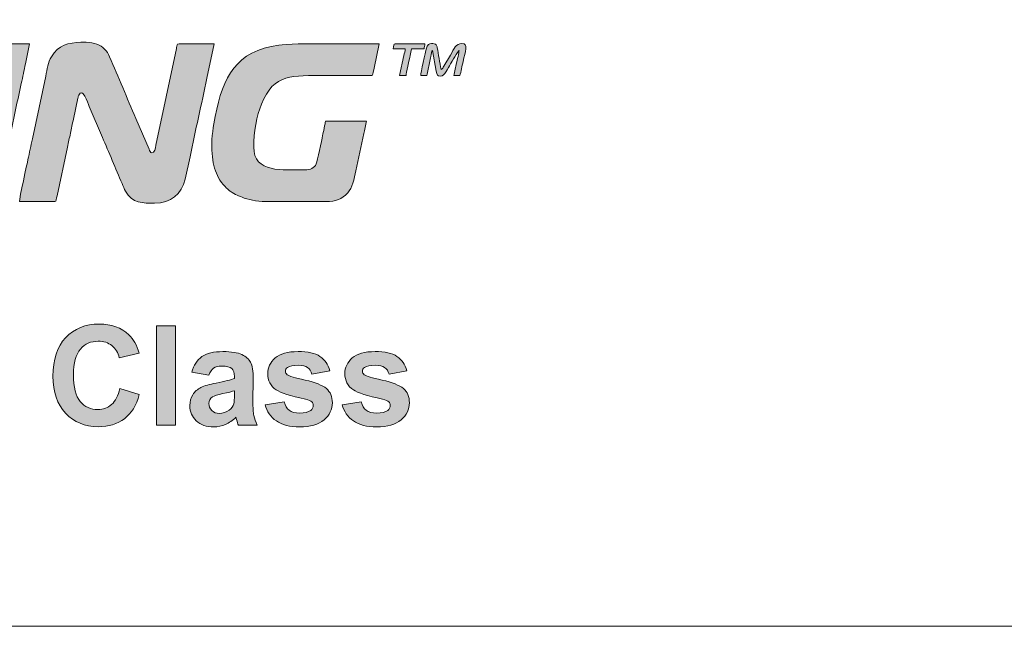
# Model space of a CAD drawing. Header units: millimetres. Extents: x 4 to 594, y -297 to -6.
# Tile 129 of 134: x 477 to 502, y -59 to -43. Entities that reach past the tile are written whole.
import ezdxf

# ---------------------------------------------------------------- set-up
doc = ezdxf.new("R2010")
doc.units = ezdxf.units.MM
doc.header["$MEASUREMENT"] = 0
doc.layers.add('Layer 1', color=7, linetype='Continuous', lineweight=0)

# ---------------------------------------------------------------- blocks, each defined once
blk = doc.blocks.new('Block_34')
at = {"layer": 'Layer 1', "true_color": 0x0d0a10, "transparency": 33554687}
h = blk.add_hatch(color=188, dxfattribs=at)
edge = h.paths.add_edge_path()
edge.add_spline(control_points=[(474.883, -47.986), (474.883, -47.986), (475.92, -47.986), (475.92, -47.986), (475.92, -47.986), (476.025, -47.489), (476.025, -47.489), (476.059, -47.323), (476.094, -47.156), (476.132, -46.984), (476.28, -46.321), (476.412, -45.647), (476.559, -44.983), (476.598, -44.811), (476.632, -44.645), (476.667, -44.478), (476.667, -44.478), (476.771, -43.971), (476.771, -43.971), (476.771, -43.971), (475.734, -43.971), (475.734, -43.971), (475.734, -43.971), (475.204, -46.47), (475.204, -46.47), (475.169, -46.637), (475.135, -46.803), (475.096, -46.975), (475.096, -46.975), (474.936, -47.728), (474.936, -47.728), (474.92, -47.805), (474.889, -47.909), (474.883, -47.986)], knot_values=[0, 0, 0, 0, 1, 1, 1, 2, 2, 2, 3, 3, 3, 4, 4, 4, 5, 5, 5, 6, 6, 6, 7, 7, 7, 8, 8, 8, 9, 9, 9, 10, 10, 10, 11, 11, 11, 11], degree=3, periodic=0)
h = blk.add_hatch(color=188, dxfattribs=at)
edge = h.paths.add_edge_path()
edge.add_spline(control_points=[(476.512, -47.986), (476.512, -47.986), (477.414, -47.986), (477.414, -47.986), (477.455, -47.986), (477.454, -47.917), (477.472, -47.836), (477.472, -47.836), (477.737, -46.597), (477.737, -46.597), (477.76, -46.481), (477.788, -46.365), (477.811, -46.246), (477.834, -46.131), (477.86, -46.008), (477.888, -45.886), (477.888, -45.886), (478.001, -45.356), (478.001, -45.356), (478.009, -45.322), (478.01, -45.302), (478.023, -45.274), (478.123, -45.069), (478.244, -45.454), (478.29, -45.564), (478.29, -45.564), (478.625, -46.35), (478.625, -46.35), (478.793, -46.727), (478.96, -47.149), (479.127, -47.529), (479.154, -47.592), (479.18, -47.662), (479.213, -47.723), (479.377, -48.03), (479.661, -48.027), (479.956, -48.027), (480.365, -48.027), (480.646, -47.794), (480.737, -47.418), (480.737, -47.418), (480.858, -46.844), (480.858, -46.844), (480.992, -46.18), (481.152, -45.506), (481.285, -44.843), (481.285, -44.843), (481.471, -43.971), (481.471, -43.971), (481.419, -43.971), (480.56, -43.958), (480.537, -43.98), (480.524, -43.992), (480.512, -44.071), (480.509, -44.087), (480.509, -44.087), (479.987, -46.553), (479.987, -46.553), (479.97, -46.636), (479.963, -46.741), (479.884, -46.741), (479.843, -46.741), (479.828, -46.688), (479.814, -46.655), (479.814, -46.655), (479.479, -45.87), (479.479, -45.87), (479.251, -45.351), (479.037, -44.815), (478.808, -44.299), (478.767, -44.205), (478.751, -44.171), (478.683, -44.103), (478.624, -44.043), (478.571, -44.011), (478.484, -43.98), (478.407, -43.952), (478.32, -43.929), (478.213, -43.929), (478.213, -43.929), (478.079, -43.929), (478.079, -43.929), (477.76, -43.945), (477.511, -43.996), (477.327, -44.298), (477.242, -44.437), (477.222, -44.614), (477.182, -44.796), (477.182, -44.796), (476.843, -46.387), (476.843, -46.387), (476.808, -46.563), (476.765, -46.743), (476.731, -46.918), (476.712, -47.01), (476.512, -47.901), (476.512, -47.986)], knot_values=[0, 0, 0, 0, 1, 1, 1, 2, 2, 2, 3, 3, 3, 4, 4, 4, 5, 5, 5, 6, 6, 6, 7, 7, 7, 8, 8, 8, 9, 9, 9, 10, 10, 10, 11, 11, 11, 12, 12, 12, 13, 13, 13, 14, 14, 14, 15, 15, 15, 16, 16, 16, 17, 17, 17, 18, 18, 18, 19, 19, 19, 20, 20, 20, 21, 21, 21, 22, 22, 22, 23, 23, 23, 24, 24, 24, 25, 25, 25, 26, 26, 26, 27, 27, 27, 28, 28, 28, 29, 29, 29, 30, 30, 30, 31, 31, 31, 32, 32, 32, 32], degree=3, periodic=0)
h = blk.add_hatch(color=188, dxfattribs=at)
edge = h.paths.add_edge_path()
edge.add_spline(control_points=[(481.409, -46.596), (481.409, -46.694), (481.421, -46.829), (481.435, -46.922), (481.453, -47.034), (481.474, -47.108), (481.506, -47.204), (481.561, -47.365), (481.662, -47.527), (481.785, -47.641), (481.806, -47.66), (481.811, -47.66), (481.831, -47.678), (481.855, -47.698), (481.854, -47.701), (481.882, -47.721), (482.012, -47.81), (482.09, -47.844), (482.238, -47.894), (482.412, -47.952), (482.627, -47.986), (482.862, -47.986), (482.862, -47.986), (484.325, -47.986), (484.325, -47.986), (484.564, -47.986), (484.726, -47.922), (484.872, -47.766), (484.99, -47.64), (485.04, -47.404), (485.079, -47.205), (485.079, -47.205), (485.282, -46.256), (485.282, -46.256), (485.292, -46.207), (485.303, -46.159), (485.315, -46.102), (485.324, -46.053), (485.335, -45.976), (485.352, -45.942), (485.352, -45.942), (484.304, -45.942), (484.304, -45.942), (484.304, -45.994), (484.247, -46.231), (484.232, -46.306), (484.208, -46.423), (484.101, -46.949), (484.069, -47.024), (484.021, -47.136), (483.929, -47.177), (483.775, -47.177), (483.227, -47.177), (482.478, -47.267), (482.478, -46.596), (482.478, -46.224), (482.559, -45.797), (482.675, -45.506), (482.99, -44.716), (483.46, -44.78), (484.314, -44.78), (484.708, -44.78), (485.103, -44.78), (485.497, -44.78), (485.513, -44.747), (485.533, -44.636), (485.543, -44.587), (485.543, -44.587), (485.673, -43.971), (485.673, -43.971), (485.222, -43.971), (483.493, -43.948), (483.12, -44.001), (482.023, -44.157), (481.701, -44.798), (481.496, -45.822), (481.451, -46.048), (481.409, -46.355), (481.409, -46.596)], knot_values=[0, 0, 0, 0, 1, 1, 1, 2, 2, 2, 3, 3, 3, 4, 4, 4, 5, 5, 5, 6, 6, 6, 7, 7, 7, 8, 8, 8, 9, 9, 9, 10, 10, 10, 11, 11, 11, 12, 12, 12, 13, 13, 13, 14, 14, 14, 15, 15, 15, 16, 16, 16, 17, 17, 17, 18, 18, 18, 19, 19, 19, 20, 20, 20, 21, 21, 21, 22, 22, 22, 23, 23, 23, 24, 24, 24, 25, 25, 25, 26, 26, 26, 26], degree=3, periodic=0)
h = blk.add_hatch(color=188, dxfattribs=at)
edge = h.paths.add_edge_path()
edge.add_spline(control_points=[(486.026, -44.095), (486.026, -44.095), (486.337, -44.095), (486.337, -44.095), (486.333, -44.151), (486.314, -44.208), (486.302, -44.267), (486.302, -44.267), (486.192, -44.78), (486.192, -44.78), (486.192, -44.78), (486.358, -44.78), (486.358, -44.78), (486.358, -44.723), (486.443, -44.358), (486.461, -44.271), (486.472, -44.215), (486.493, -44.157), (486.493, -44.095), (486.493, -44.095), (486.815, -44.095), (486.815, -44.095), (486.818, -44.051), (486.834, -44.018), (486.835, -43.971), (486.835, -43.971), (486.078, -43.971), (486.078, -43.971), (486.036, -43.971), (486.043, -44.024), (486.026, -44.095)], knot_values=[0, 0, 0, 0, 1, 1, 1, 2, 2, 2, 3, 3, 3, 4, 4, 4, 5, 5, 5, 6, 6, 6, 7, 7, 7, 8, 8, 8, 9, 9, 9, 10, 10, 10, 10], degree=3, periodic=0)
h = blk.add_hatch(color=188, dxfattribs=at)
edge = h.paths.add_edge_path()
edge.add_spline(control_points=[(486.732, -44.78), (486.732, -44.78), (486.887, -44.78), (486.887, -44.78), (486.891, -44.733), (486.909, -44.664), (486.919, -44.615), (486.93, -44.561), (486.942, -44.513), (486.954, -44.452), (486.966, -44.393), (486.978, -44.339), (486.989, -44.29), (487.003, -44.22), (487.002, -44.159), (487.033, -44.137), (487.033, -44.137), (487.126, -44.666), (487.126, -44.666), (487.141, -44.763), (487.153, -44.79), (487.24, -44.79), (487.34, -44.79), (487.424, -44.593), (487.491, -44.481), (487.523, -44.428), (487.677, -44.159), (487.707, -44.137), (487.707, -44.19), (487.657, -44.396), (487.643, -44.456), (487.618, -44.56), (487.597, -44.674), (487.572, -44.78), (487.572, -44.78), (487.728, -44.78), (487.728, -44.78), (487.742, -44.749), (487.762, -44.647), (487.77, -44.605), (487.783, -44.542), (487.797, -44.479), (487.81, -44.416), (487.857, -44.177), (487.958, -43.96), (487.78, -43.96), (487.626, -43.96), (487.584, -44.092), (487.486, -44.258), (487.486, -44.258), (487.319, -44.537), (487.319, -44.537), (487.299, -44.569), (487.287, -44.611), (487.25, -44.624), (487.211, -44.453), (487.186, -44.222), (487.153, -44.068), (487.147, -44.043), (487.138, -44.011), (487.123, -43.994), (487.092, -43.959), (486.917, -43.908), (486.875, -44.082), (486.852, -44.174), (486.732, -44.723), (486.732, -44.78)], knot_values=[0, 0, 0, 0, 1, 1, 1, 2, 2, 2, 3, 3, 3, 4, 4, 4, 5, 5, 5, 6, 6, 6, 7, 7, 7, 8, 8, 8, 9, 9, 9, 10, 10, 10, 11, 11, 11, 12, 12, 12, 13, 13, 13, 14, 14, 14, 15, 15, 15, 16, 16, 16, 17, 17, 17, 18, 18, 18, 19, 19, 19, 20, 20, 20, 21, 21, 21, 22, 22, 22, 22], degree=3, periodic=0)
at = {"layer": 'Layer 1'}
for points, knots in [([(474.883, -47.986), (474.883, -47.986), (475.92, -47.986), (475.92, -47.986), (475.92, -47.986), (476.025, -47.489), (476.025, -47.489), (476.059, -47.323), (476.094, -47.156), (476.132, -46.984), (476.28, -46.321), (476.412, -45.647), (476.559, -44.983), (476.598, -44.811), (476.632, -44.645), (476.667, -44.478), (476.667, -44.478), (476.771, -43.971), (476.771, -43.971), (476.771, -43.971), (475.734, -43.971), (475.734, -43.971), (475.734, -43.971), (475.204, -46.47), (475.204, -46.47), (475.169, -46.637), (475.135, -46.803), (475.096, -46.975), (475.096, -46.975), (474.936, -47.728), (474.936, -47.728), (474.92, -47.805), (474.889, -47.909), (474.883, -47.986)], [0, 0, 0, 0, 1, 1, 1, 2, 2, 2, 3, 3, 3, 4, 4, 4, 5, 5, 5, 6, 6, 6, 7, 7, 7, 8, 8, 8, 9, 9, 9, 10, 10, 10, 11, 11, 11, 11]), ([(476.512, -47.986), (476.512, -47.986), (477.414, -47.986), (477.414, -47.986), (477.455, -47.986), (477.454, -47.917), (477.472, -47.836), (477.472, -47.836), (477.737, -46.597), (477.737, -46.597), (477.76, -46.481), (477.788, -46.365), (477.811, -46.246), (477.834, -46.131), (477.86, -46.008), (477.888, -45.886), (477.888, -45.886), (478.001, -45.356), (478.001, -45.356), (478.009, -45.322), (478.01, -45.302), (478.023, -45.274), (478.123, -45.069), (478.244, -45.454), (478.29, -45.564), (478.29, -45.564), (478.625, -46.35), (478.625, -46.35), (478.793, -46.727), (478.96, -47.149), (479.127, -47.529), (479.154, -47.592), (479.18, -47.662), (479.213, -47.723), (479.377, -48.03), (479.661, -48.027), (479.956, -48.027), (480.365, -48.027), (480.646, -47.794), (480.737, -47.418), (480.737, -47.418), (480.858, -46.844), (480.858, -46.844), (480.992, -46.18), (481.152, -45.506), (481.285, -44.843), (481.285, -44.843), (481.471, -43.971), (481.471, -43.971), (481.419, -43.971), (480.56, -43.958), (480.537, -43.98), (480.524, -43.992), (480.512, -44.071), (480.509, -44.087), (480.509, -44.087), (479.987, -46.553), (479.987, -46.553), (479.97, -46.636), (479.963, -46.741), (479.884, -46.741), (479.843, -46.741), (479.828, -46.688), (479.814, -46.655), (479.814, -46.655), (479.479, -45.87), (479.479, -45.87), (479.251, -45.351), (479.037, -44.815), (478.808, -44.299), (478.767, -44.205), (478.751, -44.171), (478.683, -44.103), (478.624, -44.043), (478.571, -44.011), (478.484, -43.98), (478.407, -43.952), (478.32, -43.929), (478.213, -43.929), (478.213, -43.929), (478.079, -43.929), (478.079, -43.929), (477.76, -43.945), (477.511, -43.996), (477.327, -44.298), (477.242, -44.437), (477.222, -44.614), (477.182, -44.796), (477.182, -44.796), (476.843, -46.387), (476.843, -46.387), (476.808, -46.563), (476.765, -46.743), (476.731, -46.918), (476.712, -47.01), (476.512, -47.901), (476.512, -47.986)], [0, 0, 0, 0, 1, 1, 1, 2, 2, 2, 3, 3, 3, 4, 4, 4, 5, 5, 5, 6, 6, 6, 7, 7, 7, 8, 8, 8, 9, 9, 9, 10, 10, 10, 11, 11, 11, 12, 12, 12, 13, 13, 13, 14, 14, 14, 15, 15, 15, 16, 16, 16, 17, 17, 17, 18, 18, 18, 19, 19, 19, 20, 20, 20, 21, 21, 21, 22, 22, 22, 23, 23, 23, 24, 24, 24, 25, 25, 25, 26, 26, 26, 27, 27, 27, 28, 28, 28, 29, 29, 29, 30, 30, 30, 31, 31, 31, 32, 32, 32, 32]), ([(481.409, -46.596), (481.409, -46.694), (481.421, -46.829), (481.435, -46.922), (481.453, -47.034), (481.474, -47.108), (481.506, -47.204), (481.561, -47.365), (481.662, -47.527), (481.785, -47.641), (481.806, -47.66), (481.811, -47.66), (481.831, -47.678), (481.855, -47.698), (481.854, -47.701), (481.882, -47.721), (482.012, -47.81), (482.09, -47.844), (482.238, -47.894), (482.412, -47.952), (482.627, -47.986), (482.862, -47.986), (482.862, -47.986), (484.325, -47.986), (484.325, -47.986), (484.564, -47.986), (484.726, -47.922), (484.872, -47.766), (484.99, -47.64), (485.04, -47.404), (485.079, -47.205), (485.079, -47.205), (485.282, -46.256), (485.282, -46.256), (485.292, -46.207), (485.303, -46.159), (485.315, -46.102), (485.324, -46.053), (485.335, -45.976), (485.352, -45.942), (485.352, -45.942), (484.304, -45.942), (484.304, -45.942), (484.304, -45.994), (484.247, -46.231), (484.232, -46.306), (484.208, -46.423), (484.101, -46.949), (484.069, -47.024), (484.021, -47.136), (483.929, -47.177), (483.775, -47.177), (483.227, -47.177), (482.478, -47.267), (482.478, -46.596), (482.478, -46.224), (482.559, -45.797), (482.675, -45.506), (482.99, -44.716), (483.46, -44.78), (484.314, -44.78), (484.708, -44.78), (485.103, -44.78), (485.497, -44.78), (485.513, -44.747), (485.533, -44.636), (485.543, -44.587), (485.543, -44.587), (485.673, -43.971), (485.673, -43.971), (485.222, -43.971), (483.493, -43.948), (483.12, -44.001), (482.023, -44.157), (481.701, -44.798), (481.496, -45.822), (481.451, -46.048), (481.409, -46.355), (481.409, -46.596)], [0, 0, 0, 0, 1, 1, 1, 2, 2, 2, 3, 3, 3, 4, 4, 4, 5, 5, 5, 6, 6, 6, 7, 7, 7, 8, 8, 8, 9, 9, 9, 10, 10, 10, 11, 11, 11, 12, 12, 12, 13, 13, 13, 14, 14, 14, 15, 15, 15, 16, 16, 16, 17, 17, 17, 18, 18, 18, 19, 19, 19, 20, 20, 20, 21, 21, 21, 22, 22, 22, 23, 23, 23, 24, 24, 24, 25, 25, 25, 26, 26, 26, 26]), ([(486.026, -44.095), (486.026, -44.095), (486.337, -44.095), (486.337, -44.095), (486.333, -44.151), (486.314, -44.208), (486.302, -44.267), (486.302, -44.267), (486.192, -44.78), (486.192, -44.78), (486.192, -44.78), (486.358, -44.78), (486.358, -44.78), (486.358, -44.723), (486.443, -44.358), (486.461, -44.271), (486.472, -44.215), (486.493, -44.157), (486.493, -44.095), (486.493, -44.095), (486.815, -44.095), (486.815, -44.095), (486.818, -44.051), (486.834, -44.018), (486.835, -43.971), (486.835, -43.971), (486.078, -43.971), (486.078, -43.971), (486.036, -43.971), (486.043, -44.024), (486.026, -44.095)], [0, 0, 0, 0, 1, 1, 1, 2, 2, 2, 3, 3, 3, 4, 4, 4, 5, 5, 5, 6, 6, 6, 7, 7, 7, 8, 8, 8, 9, 9, 9, 10, 10, 10, 10]), ([(486.732, -44.78), (486.732, -44.78), (486.887, -44.78), (486.887, -44.78), (486.891, -44.733), (486.909, -44.664), (486.919, -44.615), (486.93, -44.561), (486.942, -44.513), (486.954, -44.452), (486.966, -44.393), (486.978, -44.339), (486.989, -44.29), (487.003, -44.22), (487.002, -44.159), (487.033, -44.137), (487.033, -44.137), (487.126, -44.666), (487.126, -44.666), (487.141, -44.763), (487.153, -44.79), (487.24, -44.79), (487.34, -44.79), (487.424, -44.593), (487.491, -44.481), (487.523, -44.428), (487.677, -44.159), (487.707, -44.137), (487.707, -44.19), (487.657, -44.396), (487.643, -44.456), (487.618, -44.56), (487.597, -44.674), (487.572, -44.78), (487.572, -44.78), (487.728, -44.78), (487.728, -44.78), (487.742, -44.749), (487.762, -44.647), (487.77, -44.605), (487.783, -44.542), (487.797, -44.479), (487.81, -44.416), (487.857, -44.177), (487.958, -43.96), (487.78, -43.96), (487.626, -43.96), (487.584, -44.092), (487.486, -44.258), (487.486, -44.258), (487.319, -44.537), (487.319, -44.537), (487.299, -44.569), (487.287, -44.611), (487.25, -44.624), (487.211, -44.453), (487.186, -44.222), (487.153, -44.068), (487.147, -44.043), (487.138, -44.011), (487.123, -43.994), (487.092, -43.959), (486.917, -43.908), (486.875, -44.082), (486.852, -44.174), (486.732, -44.723), (486.732, -44.78)], [0, 0, 0, 0, 1, 1, 1, 2, 2, 2, 3, 3, 3, 4, 4, 4, 5, 5, 5, 6, 6, 6, 7, 7, 7, 8, 8, 8, 9, 9, 9, 10, 10, 10, 11, 11, 11, 12, 12, 12, 13, 13, 13, 14, 14, 14, 15, 15, 15, 16, 16, 16, 17, 17, 17, 18, 18, 18, 19, 19, 19, 20, 20, 20, 21, 21, 21, 22, 22, 22, 22])]:
    blk.add_open_spline(points, degree=3, knots=knots, dxfattribs=at)
blk = doc.blocks.new('Block_33')
at = {"layer": 'Layer 1'}
blk.add_blockref('Block_34', (0, 0), dxfattribs=at)
blk = doc.blocks.new('Block_32')
at = {"layer": 'Layer 1', "true_color": 0x2c2a29, "transparency": 33554687}
h = blk.add_hatch(color=250, dxfattribs=at)
edge = h.paths.add_edge_path()
edge.add_spline(control_points=[(479.072, -52.742), (479.072, -52.742), (479.566, -52.893), (479.566, -52.893), (479.49, -53.171), (479.364, -53.378), (479.187, -53.513), (479.011, -53.648), (478.787, -53.715), (478.516, -53.715), (478.181, -53.715), (477.905, -53.6), (477.689, -53.371), (477.473, -53.142), (477.365, -52.829), (477.365, -52.431), (477.365, -52.01), (477.473, -51.683), (477.69, -51.45), (477.907, -51.218), (478.193, -51.101), (478.547, -51.101), (478.856, -51.101), (479.107, -51.193), (479.3, -51.376), (479.415, -51.484), (479.501, -51.639), (479.559, -51.842), (479.559, -51.842), (479.054, -51.962), (479.054, -51.962), (479.024, -51.831), (478.962, -51.728), (478.867, -51.652), (478.772, -51.576), (478.657, -51.539), (478.522, -51.539), (478.334, -51.539), (478.182, -51.606), (478.065, -51.74), (477.948, -51.874), (477.89, -52.092), (477.89, -52.393), (477.89, -52.711), (477.948, -52.939), (478.062, -53.074), (478.178, -53.21), (478.327, -53.278), (478.511, -53.278), (478.647, -53.278), (478.764, -53.235), (478.861, -53.148), (478.959, -53.062), (479.03, -52.927), (479.072, -52.742)], knot_values=[0, 0, 0, 0, 1, 1, 1, 2, 2, 2, 3, 3, 3, 4, 4, 4, 5, 5, 5, 6, 6, 6, 7, 7, 7, 8, 8, 8, 9, 9, 9, 10, 10, 10, 11, 11, 11, 12, 12, 12, 13, 13, 13, 14, 14, 14, 15, 15, 15, 16, 16, 16, 17, 17, 17, 18, 18, 18, 18], degree=3, periodic=0)
blk.add_hatch(color=250, dxfattribs=at).paths.add_polyline_path([(480, -53.673), (480, -51.147), (480.484, -51.147), (480.484, -53.673)])
h = blk.add_hatch(color=250, dxfattribs=at)
edge = h.paths.add_edge_path()
edge.add_spline(control_points=[(481.989, -52.798), (481.928, -52.819), (481.829, -52.843), (481.695, -52.872), (481.561, -52.901), (481.473, -52.929), (481.431, -52.956), (481.368, -53.001), (481.337, -53.058), (481.337, -53.127), (481.337, -53.195), (481.362, -53.253), (481.413, -53.302), (481.463, -53.352), (481.527, -53.377), (481.605, -53.377), (481.692, -53.377), (481.776, -53.348), (481.855, -53.291), (481.914, -53.247), (481.952, -53.194), (481.971, -53.13), (481.983, -53.089), (481.989, -53.01), (481.989, -52.894), (481.989, -52.894), (481.989, -52.798), (481.989, -52.798)], knot_values=[0, 0, 0, 0, 1, 1, 1, 2, 2, 2, 3, 3, 3, 4, 4, 4, 5, 5, 5, 6, 6, 6, 7, 7, 7, 8, 8, 8, 9, 9, 9, 9], degree=3, periodic=0)
edge = h.paths.add_edge_path()
edge.add_spline(control_points=[(481.34, -52.406), (481.34, -52.406), (480.903, -52.329), (480.903, -52.329), (480.952, -52.15), (481.037, -52.018), (481.158, -51.932), (481.279, -51.846), (481.458, -51.803), (481.695, -51.803), (481.911, -51.803), (482.072, -51.828), (482.178, -51.88), (482.283, -51.931), (482.358, -51.995), (482.401, -52.074), (482.444, -52.153), (482.466, -52.297), (482.466, -52.508), (482.466, -52.508), (482.459, -53.072), (482.459, -53.072), (482.459, -53.232), (482.466, -53.351), (482.481, -53.428), (482.497, -53.504), (482.526, -53.586), (482.568, -53.673), (482.568, -53.673), (482.088, -53.673), (482.088, -53.673), (482.076, -53.641), (482.06, -53.594), (482.042, -53.532), (482.034, -53.503), (482.028, -53.484), (482.025, -53.475), (481.942, -53.556), (481.854, -53.617), (481.76, -53.658), (481.666, -53.698), (481.566, -53.719), (481.46, -53.719), (481.272, -53.719), (481.124, -53.668), (481.016, -53.565), (480.908, -53.464), (480.853, -53.334), (480.853, -53.178), (480.853, -53.075), (480.878, -52.982), (480.928, -52.901), (480.977, -52.821), (481.046, -52.759), (481.135, -52.716), (481.224, -52.673), (481.352, -52.635), (481.52, -52.603), (481.745, -52.56), (481.902, -52.52), (481.989, -52.484), (481.989, -52.484), (481.989, -52.435), (481.989, -52.435), (481.989, -52.341), (481.966, -52.274), (481.921, -52.234), (481.874, -52.194), (481.787, -52.174), (481.66, -52.174), (481.573, -52.174), (481.506, -52.191), (481.458, -52.225), (481.409, -52.259), (481.37, -52.32), (481.34, -52.406), (481.34, -52.406), (481.34, -52.406), (481.34, -52.406)], knot_values=[0, 0, 0, 0, 1, 1, 1, 2, 2, 2, 3, 3, 3, 4, 4, 4, 5, 5, 5, 6, 6, 6, 7, 7, 7, 8, 8, 8, 9, 9, 9, 10, 10, 10, 11, 11, 11, 12, 12, 12, 13, 13, 13, 14, 14, 14, 15, 15, 15, 16, 16, 16, 17, 17, 17, 18, 18, 18, 19, 19, 19, 20, 20, 20, 21, 21, 21, 22, 22, 22, 23, 23, 23, 24, 24, 24, 25, 25, 25, 26, 26, 26, 26], degree=3, periodic=0)
h = blk.add_hatch(color=250, dxfattribs=at)
edge = h.paths.add_edge_path()
edge.add_spline(control_points=[(482.77, -53.158), (482.77, -53.158), (483.256, -53.084), (483.256, -53.084), (483.277, -53.177), (483.319, -53.248), (483.382, -53.297), (483.445, -53.345), (483.534, -53.369), (483.647, -53.369), (483.773, -53.369), (483.867, -53.346), (483.93, -53.301), (483.973, -53.268), (483.994, -53.225), (483.994, -53.171), (483.994, -53.134), (483.982, -53.104), (483.959, -53.08), (483.935, -53.057), (483.881, -53.035), (483.797, -53.016), (483.406, -52.929), (483.159, -52.85), (483.054, -52.779), (482.909, -52.68), (482.837, -52.542), (482.837, -52.366), (482.837, -52.207), (482.9, -52.074), (483.025, -51.965), (483.15, -51.857), (483.344, -51.803), (483.607, -51.803), (483.857, -51.803), (484.044, -51.844), (484.165, -51.926), (484.287, -52.008), (484.371, -52.129), (484.417, -52.29), (484.417, -52.29), (483.962, -52.375), (483.962, -52.375), (483.943, -52.303), (483.905, -52.248), (483.85, -52.209), (483.796, -52.171), (483.717, -52.152), (483.616, -52.152), (483.487, -52.152), (483.396, -52.17), (483.34, -52.206), (483.303, -52.231), (483.285, -52.264), (483.285, -52.304), (483.285, -52.339), (483.301, -52.368), (483.333, -52.392), (483.377, -52.425), (483.528, -52.47), (483.787, -52.529), (484.045, -52.587), (484.226, -52.659), (484.328, -52.744), (484.43, -52.83), (484.481, -52.951), (484.481, -53.105), (484.481, -53.272), (484.411, -53.417), (484.27, -53.538), (484.13, -53.658), (483.923, -53.719), (483.647, -53.719), (483.398, -53.719), (483.201, -53.668), (483.055, -53.568), (482.91, -53.467), (482.814, -53.331), (482.77, -53.158)], knot_values=[0, 0, 0, 0, 1, 1, 1, 2, 2, 2, 3, 3, 3, 4, 4, 4, 5, 5, 5, 6, 6, 6, 7, 7, 7, 8, 8, 8, 9, 9, 9, 10, 10, 10, 11, 11, 11, 12, 12, 12, 13, 13, 13, 14, 14, 14, 15, 15, 15, 16, 16, 16, 17, 17, 17, 18, 18, 18, 19, 19, 19, 20, 20, 20, 21, 21, 21, 22, 22, 22, 23, 23, 23, 24, 24, 24, 25, 25, 25, 26, 26, 26, 26], degree=3, periodic=0)
h = blk.add_hatch(color=250, dxfattribs=at)
edge = h.paths.add_edge_path()
edge.add_spline(control_points=[(484.732, -53.158), (484.732, -53.158), (485.218, -53.084), (485.218, -53.084), (485.239, -53.177), (485.281, -53.248), (485.344, -53.297), (485.407, -53.345), (485.496, -53.369), (485.609, -53.369), (485.735, -53.369), (485.829, -53.346), (485.892, -53.301), (485.935, -53.268), (485.956, -53.225), (485.956, -53.171), (485.956, -53.134), (485.944, -53.104), (485.921, -53.08), (485.897, -53.057), (485.843, -53.035), (485.759, -53.016), (485.368, -52.929), (485.121, -52.85), (485.016, -52.779), (484.871, -52.68), (484.799, -52.542), (484.799, -52.366), (484.799, -52.207), (484.862, -52.074), (484.987, -51.965), (485.112, -51.857), (485.306, -51.803), (485.569, -51.803), (485.819, -51.803), (486.006, -51.844), (486.127, -51.926), (486.249, -52.008), (486.333, -52.129), (486.379, -52.29), (486.379, -52.29), (485.924, -52.375), (485.924, -52.375), (485.905, -52.303), (485.867, -52.248), (485.812, -52.209), (485.758, -52.171), (485.679, -52.152), (485.578, -52.152), (485.449, -52.152), (485.358, -52.17), (485.302, -52.206), (485.265, -52.231), (485.247, -52.264), (485.247, -52.304), (485.247, -52.339), (485.263, -52.368), (485.295, -52.392), (485.339, -52.425), (485.49, -52.47), (485.749, -52.529), (486.007, -52.587), (486.188, -52.659), (486.29, -52.744), (486.392, -52.83), (486.443, -52.951), (486.443, -53.105), (486.443, -53.272), (486.373, -53.417), (486.232, -53.538), (486.092, -53.658), (485.885, -53.719), (485.609, -53.719), (485.36, -53.719), (485.163, -53.668), (485.017, -53.568), (484.872, -53.467), (484.776, -53.331), (484.732, -53.158)], knot_values=[0, 0, 0, 0, 1, 1, 1, 2, 2, 2, 3, 3, 3, 4, 4, 4, 5, 5, 5, 6, 6, 6, 7, 7, 7, 8, 8, 8, 9, 9, 9, 10, 10, 10, 11, 11, 11, 12, 12, 12, 13, 13, 13, 14, 14, 14, 15, 15, 15, 16, 16, 16, 17, 17, 17, 18, 18, 18, 19, 19, 19, 20, 20, 20, 21, 21, 21, 22, 22, 22, 23, 23, 23, 24, 24, 24, 25, 25, 25, 26, 26, 26, 26], degree=3, periodic=0)
at = {"layer": 'Layer 1', "color": 240, "lineweight": 0, "true_color": 0xed2224}
blk.add_lwpolyline([(432.311, -23.795), (502.385, -23.795), (505.385, -23.795), (505.385, -33.795), (502.385, -33.795), (502.385, -48.795), (505.385, -48.795), (505.385, -58.795), (502.385, -58.795), (440.793, -58.795), (440.793, -38.795), (390.793, -38.795), (390.793, -30.331)], dxfattribs=at)
at = {"layer": 'Layer 1'}
blk.add_lwpolyline([(480, -53.673), (480, -51.147), (480.484, -51.147), (480.484, -53.673)], close=True, dxfattribs=at)
for points, knots in [([(479.072, -52.742), (479.072, -52.742), (479.566, -52.893), (479.566, -52.893), (479.49, -53.171), (479.364, -53.378), (479.187, -53.513), (479.011, -53.648), (478.787, -53.715), (478.516, -53.715), (478.181, -53.715), (477.905, -53.6), (477.689, -53.371), (477.473, -53.142), (477.365, -52.829), (477.365, -52.431), (477.365, -52.01), (477.473, -51.683), (477.69, -51.45), (477.907, -51.218), (478.193, -51.101), (478.547, -51.101), (478.856, -51.101), (479.107, -51.193), (479.3, -51.376), (479.415, -51.484), (479.501, -51.639), (479.559, -51.842), (479.559, -51.842), (479.054, -51.962), (479.054, -51.962), (479.024, -51.831), (478.962, -51.728), (478.867, -51.652), (478.772, -51.576), (478.657, -51.539), (478.522, -51.539), (478.334, -51.539), (478.182, -51.606), (478.065, -51.74), (477.948, -51.874), (477.89, -52.092), (477.89, -52.393), (477.89, -52.711), (477.948, -52.939), (478.062, -53.074), (478.178, -53.21), (478.327, -53.278), (478.511, -53.278), (478.647, -53.278), (478.764, -53.235), (478.861, -53.148), (478.959, -53.062), (479.03, -52.927), (479.072, -52.742)], [0, 0, 0, 0, 1, 1, 1, 2, 2, 2, 3, 3, 3, 4, 4, 4, 5, 5, 5, 6, 6, 6, 7, 7, 7, 8, 8, 8, 9, 9, 9, 10, 10, 10, 11, 11, 11, 12, 12, 12, 13, 13, 13, 14, 14, 14, 15, 15, 15, 16, 16, 16, 17, 17, 17, 18, 18, 18, 18]), ([(481.34, -52.406), (481.34, -52.406), (480.903, -52.329), (480.903, -52.329), (480.952, -52.15), (481.037, -52.018), (481.158, -51.932), (481.279, -51.846), (481.458, -51.803), (481.695, -51.803), (481.911, -51.803), (482.072, -51.828), (482.178, -51.88), (482.283, -51.931), (482.358, -51.995), (482.401, -52.074), (482.444, -52.153), (482.466, -52.297), (482.466, -52.508), (482.466, -52.508), (482.459, -53.072), (482.459, -53.072), (482.459, -53.232), (482.466, -53.351), (482.481, -53.428), (482.497, -53.504), (482.526, -53.586), (482.568, -53.673), (482.568, -53.673), (482.088, -53.673), (482.088, -53.673), (482.076, -53.641), (482.06, -53.594), (482.042, -53.532), (482.034, -53.503), (482.028, -53.484), (482.025, -53.475), (481.942, -53.556), (481.854, -53.617), (481.76, -53.658), (481.666, -53.698), (481.566, -53.719), (481.46, -53.719), (481.272, -53.719), (481.124, -53.668), (481.016, -53.565), (480.908, -53.464), (480.853, -53.334), (480.853, -53.178), (480.853, -53.075), (480.878, -52.982), (480.928, -52.901), (480.977, -52.821), (481.046, -52.759), (481.135, -52.716), (481.224, -52.673), (481.352, -52.635), (481.52, -52.603), (481.745, -52.56), (481.902, -52.52), (481.989, -52.484), (481.989, -52.484), (481.989, -52.435), (481.989, -52.435), (481.989, -52.341), (481.966, -52.274), (481.921, -52.234), (481.874, -52.194), (481.787, -52.174), (481.66, -52.174), (481.573, -52.174), (481.506, -52.191), (481.458, -52.225), (481.409, -52.259), (481.37, -52.32), (481.34, -52.406), (481.34, -52.406), (481.34, -52.406), (481.34, -52.406)], [0, 0, 0, 0, 1, 1, 1, 2, 2, 2, 3, 3, 3, 4, 4, 4, 5, 5, 5, 6, 6, 6, 7, 7, 7, 8, 8, 8, 9, 9, 9, 10, 10, 10, 11, 11, 11, 12, 12, 12, 13, 13, 13, 14, 14, 14, 15, 15, 15, 16, 16, 16, 17, 17, 17, 18, 18, 18, 19, 19, 19, 20, 20, 20, 21, 21, 21, 22, 22, 22, 23, 23, 23, 24, 24, 24, 25, 25, 25, 26, 26, 26, 26]), ([(482.77, -53.158), (482.77, -53.158), (483.256, -53.084), (483.256, -53.084), (483.277, -53.177), (483.319, -53.248), (483.382, -53.297), (483.445, -53.345), (483.534, -53.369), (483.647, -53.369), (483.773, -53.369), (483.867, -53.346), (483.93, -53.301), (483.973, -53.268), (483.994, -53.225), (483.994, -53.171), (483.994, -53.134), (483.982, -53.104), (483.959, -53.08), (483.935, -53.057), (483.881, -53.035), (483.797, -53.016), (483.406, -52.929), (483.159, -52.85), (483.054, -52.779), (482.909, -52.68), (482.837, -52.542), (482.837, -52.366), (482.837, -52.207), (482.9, -52.074), (483.025, -51.965), (483.15, -51.857), (483.344, -51.803), (483.607, -51.803), (483.857, -51.803), (484.044, -51.844), (484.165, -51.926), (484.287, -52.008), (484.371, -52.129), (484.417, -52.29), (484.417, -52.29), (483.962, -52.375), (483.962, -52.375), (483.943, -52.303), (483.905, -52.248), (483.85, -52.209), (483.796, -52.171), (483.717, -52.152), (483.616, -52.152), (483.487, -52.152), (483.396, -52.17), (483.34, -52.206), (483.303, -52.231), (483.285, -52.264), (483.285, -52.304), (483.285, -52.339), (483.301, -52.368), (483.333, -52.392), (483.377, -52.425), (483.528, -52.47), (483.787, -52.529), (484.045, -52.587), (484.226, -52.659), (484.328, -52.744), (484.43, -52.83), (484.481, -52.951), (484.481, -53.105), (484.481, -53.272), (484.411, -53.417), (484.27, -53.538), (484.13, -53.658), (483.923, -53.719), (483.647, -53.719), (483.398, -53.719), (483.201, -53.668), (483.055, -53.568), (482.91, -53.467), (482.814, -53.331), (482.77, -53.158)], [0, 0, 0, 0, 1, 1, 1, 2, 2, 2, 3, 3, 3, 4, 4, 4, 5, 5, 5, 6, 6, 6, 7, 7, 7, 8, 8, 8, 9, 9, 9, 10, 10, 10, 11, 11, 11, 12, 12, 12, 13, 13, 13, 14, 14, 14, 15, 15, 15, 16, 16, 16, 17, 17, 17, 18, 18, 18, 19, 19, 19, 20, 20, 20, 21, 21, 21, 22, 22, 22, 23, 23, 23, 24, 24, 24, 25, 25, 25, 26, 26, 26, 26]), ([(484.732, -53.158), (484.732, -53.158), (485.218, -53.084), (485.218, -53.084), (485.239, -53.177), (485.281, -53.248), (485.344, -53.297), (485.407, -53.345), (485.496, -53.369), (485.609, -53.369), (485.735, -53.369), (485.829, -53.346), (485.892, -53.301), (485.935, -53.268), (485.956, -53.225), (485.956, -53.171), (485.956, -53.134), (485.944, -53.104), (485.921, -53.08), (485.897, -53.057), (485.843, -53.035), (485.759, -53.016), (485.368, -52.929), (485.121, -52.85), (485.016, -52.779), (484.871, -52.68), (484.799, -52.542), (484.799, -52.366), (484.799, -52.207), (484.862, -52.074), (484.987, -51.965), (485.112, -51.857), (485.306, -51.803), (485.569, -51.803), (485.819, -51.803), (486.006, -51.844), (486.127, -51.926), (486.249, -52.008), (486.333, -52.129), (486.379, -52.29), (486.379, -52.29), (485.924, -52.375), (485.924, -52.375), (485.905, -52.303), (485.867, -52.248), (485.812, -52.209), (485.758, -52.171), (485.679, -52.152), (485.578, -52.152), (485.449, -52.152), (485.358, -52.17), (485.302, -52.206), (485.265, -52.231), (485.247, -52.264), (485.247, -52.304), (485.247, -52.339), (485.263, -52.368), (485.295, -52.392), (485.339, -52.425), (485.49, -52.47), (485.749, -52.529), (486.007, -52.587), (486.188, -52.659), (486.29, -52.744), (486.392, -52.83), (486.443, -52.951), (486.443, -53.105), (486.443, -53.272), (486.373, -53.417), (486.232, -53.538), (486.092, -53.658), (485.885, -53.719), (485.609, -53.719), (485.36, -53.719), (485.163, -53.668), (485.017, -53.568), (484.872, -53.467), (484.776, -53.331), (484.732, -53.158)], [0, 0, 0, 0, 1, 1, 1, 2, 2, 2, 3, 3, 3, 4, 4, 4, 5, 5, 5, 6, 6, 6, 7, 7, 7, 8, 8, 8, 9, 9, 9, 10, 10, 10, 11, 11, 11, 12, 12, 12, 13, 13, 13, 14, 14, 14, 15, 15, 15, 16, 16, 16, 17, 17, 17, 18, 18, 18, 19, 19, 19, 20, 20, 20, 21, 21, 21, 22, 22, 22, 23, 23, 23, 24, 24, 24, 25, 25, 25, 26, 26, 26, 26]), ([(481.989, -52.798), (481.928, -52.819), (481.829, -52.843), (481.695, -52.872), (481.561, -52.901), (481.473, -52.929), (481.431, -52.956), (481.368, -53.001), (481.337, -53.058), (481.337, -53.127), (481.337, -53.195), (481.362, -53.253), (481.413, -53.302), (481.463, -53.352), (481.527, -53.377), (481.605, -53.377), (481.692, -53.377), (481.776, -53.348), (481.855, -53.291), (481.914, -53.247), (481.952, -53.194), (481.971, -53.13), (481.983, -53.089), (481.989, -53.01), (481.989, -52.894), (481.989, -52.894), (481.989, -52.798), (481.989, -52.798)], [0, 0, 0, 0, 1, 1, 1, 2, 2, 2, 3, 3, 3, 4, 4, 4, 5, 5, 5, 6, 6, 6, 7, 7, 7, 8, 8, 8, 9, 9, 9, 9])]:
    blk.add_open_spline(points, degree=3, knots=knots, dxfattribs=at)
blk.add_blockref('Block_33', (0, 0), dxfattribs=at)
blk = doc.blocks.new('Block_0')
at = {"layer": 'Layer 1'}
blk.add_blockref('Block_32', (0, 0), dxfattribs=at)

msp = doc.modelspace()

# ---------------------------------------------------------------- block references
at = {"layer": 'Layer 1'}
msp.add_blockref('Block_0', (0, 0), dxfattribs=at)

doc.saveas('drawing.dxf')
